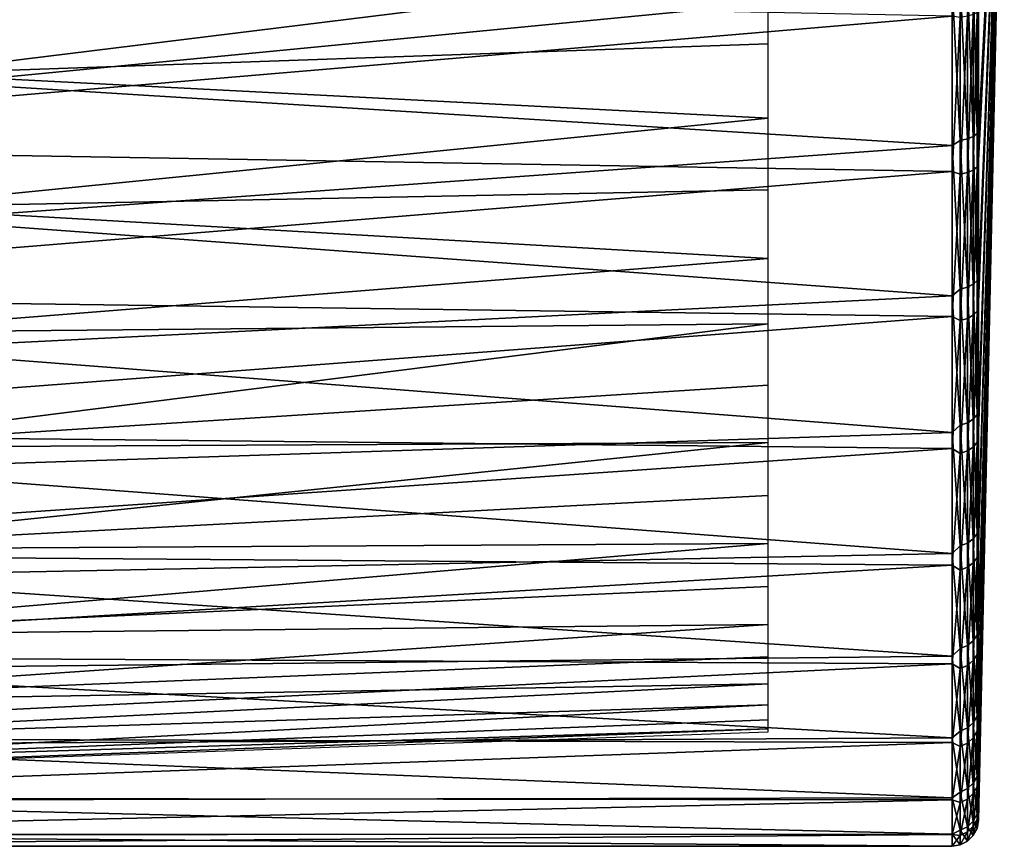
# Model space of a CAD drawing. Header units: millimetres. Extents: x -223 to 138, y -45 to 391.
# Tile 145 of 159: x 119 to 138, y -23 to -7. Entities that reach past the tile are written whole.
import ezdxf

# ---------------------------------------------------------------- set-up
doc = ezdxf.new("R2010")
doc.units = ezdxf.units.MM
doc.header["$LTSCALE"] = 81.481481
for name, color, linetype in [('65', 7, 'CONTINUOUS'), ('66', 7, 'CONTINUOUS'), ('69', 7, 'CONTINUOUS'), ('70', 7, 'CONTINUOUS'), ('71', 7, 'CONTINUOUS'), ('90', 7, 'CONTINUOUS')]:
    doc.layers.add(name, color=color, linetype=linetype)

msp = doc.modelspace()

# ---------------------------------------------------------------- linework, layer by layer
at = {"layer": '65', "color": 7, "linetype": 'CONTINUOUS', "true_color": 0xaaaaaa}
for points in [[(108.1, -9.45, 20.694), (137.111, -6.992, 21.649), (108.1, -6.41, 21.828), (108.1, -9.45, 20.694)], [(137.111, -9.941, 20.463), (137.111, -6.992, 21.649), (108.1, -9.45, 20.694), (137.111, -9.941, 20.463)], [(108.1, -12.299, 19.139), (137.111, -9.941, 20.463), (108.1, -9.45, 20.694), (108.1, -12.299, 19.139)], [(137.111, -12.696, 18.878), (137.111, -9.941, 20.463), (108.1, -12.299, 19.139), (137.111, -12.696, 18.878)], [(108.1, -14.898, 17.193), (137.111, -12.696, 18.878), (108.1, -12.299, 19.139), (108.1, -14.898, 17.193)], [(137.111, -15.203, 16.924), (137.111, -12.696, 18.878), (108.1, -14.898, 17.193), (137.111, -15.203, 16.924)], [(108.1, -17.194, 14.898), (137.111, -15.203, 16.924), (108.1, -14.898, 17.193), (108.1, -17.194, 14.898)], [(137.111, -17.413, 14.64), (137.111, -15.203, 16.924), (108.1, -17.194, 14.898), (137.111, -17.413, 14.64)], [(108.1, -19.138, 12.3), (137.111, -17.413, 14.64), (108.1, -17.194, 14.898), (108.1, -19.138, 12.3)], [(137.111, -19.284, 12.071), (137.111, -17.413, 14.64), (108.1, -19.138, 12.3), (137.111, -19.284, 12.071)], [(108.1, -20.694, 9.451), (137.111, -19.284, 12.071), (108.1, -19.138, 12.3), (108.1, -20.694, 9.451)], [(137.111, -20.778, 9.265), (137.111, -19.284, 12.071), (108.1, -20.694, 9.451), (137.111, -20.778, 9.265)], [(108.1, -21.828, 6.409), (137.111, -20.778, 9.265), (108.1, -20.694, 9.451), (108.1, -21.828, 6.409)], [(137.111, -21.866, 6.279), (137.111, -20.778, 9.265), (108.1, -21.828, 6.409), (137.111, -21.866, 6.279)], [(108.1, -22.518, 3.237), (137.111, -21.866, 6.279), (108.1, -21.828, 6.409), (108.1, -22.518, 3.237)], [(137.111, -22.528, 3.171), (137.111, -21.866, 6.279), (108.1, -22.518, 3.237), (137.111, -22.528, 3.171)], [(108.1, -22.75, 0), (137.111, -22.528, 3.171), (108.1, -22.518, 3.237), (108.1, -22.75, 0)], [(137.111, -22.75, 0), (137.111, -22.528, 3.171), (108.1, -22.75, 0), (137.111, -22.75, 0)]]:
    msp.add_3dface(points, dxfattribs=at)
at = {"layer": '66', "color": 7, "linetype": 'CONTINUOUS', "true_color": 0xaaaaaa}
for points in [[(137.611, -22.261, 0), (138.1, 0), (137.611, -22.044, 3.102), (137.611, -22.261, 0)], [(137.611, -22.044, 3.102), (138.1, 0), (137.611, -21.396, 6.144), (137.611, -22.044, 3.102)], [(137.611, -21.396, 6.144), (138.1, 0), (137.611, -20.331, 9.066), (137.611, -21.396, 6.144)], [(137.611, -20.331, 9.066), (138.1, 0), (137.611, -18.869, 11.811), (137.611, -20.331, 9.066)], [(137.611, -18.869, 11.811), (138.1, 0), (137.611, -17.039, 14.326), (137.611, -18.869, 11.811)], [(137.611, -17.039, 14.326), (138.1, 0), (137.611, -14.876, 16.561), (137.611, -17.039, 14.326)], [(137.611, -14.876, 16.561), (138.1, 0), (137.611, -12.423, 18.472), (137.611, -14.876, 16.561)], [(137.611, -12.423, 18.472), (138.1, 0), (137.611, -9.727, 20.023), (137.611, -12.423, 18.472)], [(137.611, -9.727, 20.023), (138.1, 0), (137.611, -6.842, 21.184), (137.611, -9.727, 20.023)]]:
    msp.add_3dface(points, dxfattribs=at)
at = {"layer": '69', "color": 7, "linetype": 'CONTINUOUS', "true_color": 0xaaaaaa}
for points in [[(117.984, -8.262, -21.197), (118.386, -5.563, -22.059), (137.111, -6.409, -21.828), (117.984, -8.262, -21.197)], [(137.111, -9.451, -20.694), (117.984, -8.262, -21.197), (137.111, -6.409, -21.828), (137.111, -9.451, -20.694)], [(117.421, -10.86, -19.99), (117.984, -8.262, -21.197), (137.111, -9.451, -20.694), (117.421, -10.86, -19.99)], [(137.111, -12.3, -19.139), (117.421, -10.86, -19.99), (137.111, -9.451, -20.694), (137.111, -12.3, -19.139)], [(116.7, -13.318, -18.444), (117.421, -10.86, -19.99), (137.111, -12.3, -19.139), (116.7, -13.318, -18.444)], [(137.111, -14.898, -17.193), (116.7, -13.318, -18.444), (137.111, -12.3, -19.139), (137.111, -14.898, -17.193)], [(115.825, -15.593, -16.566), (116.7, -13.318, -18.444), (137.111, -14.898, -17.193), (115.825, -15.593, -16.566)], [(137.111, -17.193, -14.898), (115.825, -15.593, -16.566), (137.111, -14.898, -17.193), (137.111, -17.193, -14.898)], [(114.802, -17.635, -14.373), (115.825, -15.593, -16.566), (137.111, -17.193, -14.898), (114.802, -17.635, -14.373)], [(137.111, -19.139, -12.3), (114.802, -17.635, -14.373), (137.111, -17.193, -14.898), (137.111, -19.139, -12.3)], [(113.645, -19.395, -11.892), (114.802, -17.635, -14.373), (137.111, -19.139, -12.3), (113.645, -19.395, -11.892)], [(137.111, -20.694, -9.451), (113.645, -19.395, -11.892), (137.111, -19.139, -12.3), (137.111, -20.694, -9.451)], [(112.371, -20.824, -9.16), (113.645, -19.395, -11.892), (137.111, -20.694, -9.451), (112.371, -20.824, -9.16)], [(137.111, -21.828, -6.409), (112.371, -20.824, -9.16), (137.111, -20.694, -9.451), (137.111, -21.828, -6.409)], [(111.004, -21.88, -6.227), (112.371, -20.824, -9.16), (137.111, -21.828, -6.409), (111.004, -21.88, -6.227)], [(109.57, -22.53, -3.153), (111.004, -21.88, -6.227), (137.111, -22.518, -3.238), (109.57, -22.53, -3.153)], [(137.111, -22.518, -3.238), (111.004, -21.88, -6.227), (137.111, -21.828, -6.409), (137.111, -22.518, -3.238)], [(137.111, -22.75, 0), (108.1, -22.75, 0), (109.57, -22.53, -3.153), (137.111, -22.75, 0)], [(137.111, -22.75, 0), (109.57, -22.53, -3.153), (137.111, -22.518, -3.238), (137.111, -22.75, 0)]]:
    msp.add_3dface(points, dxfattribs=at)
at = {"layer": '70', "color": 7, "linetype": 'CONTINUOUS', "true_color": 0xaaaaaa}
for points in [[(138.1, 0), (137.611, -22.261, 0), (137.611, -22.034, -3.168), (138.1, 0)], [(137.611, -6.272, -21.359), (138.1, 0), (137.611, -9.247, -20.249), (137.611, -6.272, -21.359)], [(137.611, -9.247, -20.249), (138.1, 0), (137.611, -12.035, -18.727), (137.611, -9.247, -20.249)], [(137.611, -12.035, -18.727), (138.1, 0), (137.611, -14.578, -16.824), (137.611, -12.035, -18.727)], [(137.611, -14.578, -16.824), (138.1, 0), (137.611, -16.824, -14.578), (137.611, -14.578, -16.824)], [(137.611, -16.824, -14.578), (138.1, 0), (137.611, -18.727, -12.035), (137.611, -16.824, -14.578)], [(137.611, -18.727, -12.035), (138.1, 0), (137.611, -20.249, -9.248), (137.611, -18.727, -12.035)], [(137.611, -20.249, -9.248), (138.1, 0), (137.611, -21.359, -6.272), (137.611, -20.249, -9.248)], [(137.611, -21.359, -6.272), (138.1, 0), (137.611, -22.034, -3.168), (137.611, -21.359, -6.272)]]:
    msp.add_3dface(points, dxfattribs=at)
at = {"layer": '71', "color": 7, "linetype": 'CONTINUOUS', "true_color": 0xaaaaaa}
for points in [[(117.214, -8.088, -19.544), (133.617, -6.066, -19.664), (117.623, -5.45, -20.423), (117.214, -8.088, -19.544)], [(133.617, -7.518, -19.156), (133.617, -6.066, -19.664), (117.214, -8.088, -19.544), (133.617, -7.518, -19.156)], [(133.617, -8.929, -18.541), (133.617, -7.518, -19.156), (117.214, -8.088, -19.544), (133.617, -8.929, -18.541)], [(116.641, -10.62, -18.316), (133.617, -8.929, -18.541), (117.214, -8.088, -19.544), (116.641, -10.62, -18.316)], [(133.617, -10.289, -17.822), (133.617, -8.929, -18.541), (116.641, -10.62, -18.316), (133.617, -10.289, -17.822)], [(133.617, -11.592, -17.003), (133.617, -10.289, -17.822), (116.641, -10.62, -18.316), (133.617, -11.592, -17.003)], [(115.907, -13, -16.742), (133.617, -11.592, -17.003), (116.641, -10.62, -18.316), (115.907, -13, -16.742)], [(133.617, -12.831, -16.089), (133.617, -11.592, -17.003), (115.907, -13, -16.742), (133.617, -12.831, -16.089)], [(133.617, -13.997, -15.085), (133.617, -12.831, -16.089), (115.017, -15.184, -14.834), (133.617, -13.997, -15.085)], [(115.017, -15.184, -14.834), (133.617, -12.831, -16.089), (115.907, -13, -16.742), (115.017, -15.184, -14.834)], [(133.617, -15.085, -13.997), (133.617, -13.997, -15.085), (115.017, -15.184, -14.834), (133.617, -15.085, -13.997)], [(133.617, -16.089, -12.831), (133.617, -15.085, -13.997), (113.981, -17.12, -12.612), (133.617, -16.089, -12.831)], [(113.981, -17.12, -12.612), (133.617, -15.085, -13.997), (115.017, -15.184, -14.834), (113.981, -17.12, -12.612)], [(133.617, -17.003, -11.592), (133.617, -16.089, -12.831), (113.981, -17.12, -12.612), (133.617, -17.003, -11.592)], [(133.617, -17.822, -10.289), (133.617, -17.003, -11.592), (112.812, -18.756, -10.105), (133.617, -17.822, -10.289)], [(112.812, -18.756, -10.105), (133.617, -17.003, -11.592), (113.981, -17.12, -12.612), (112.812, -18.756, -10.105)], [(133.617, -18.541, -8.929), (133.617, -17.822, -10.289), (112.812, -18.756, -10.105), (133.617, -18.541, -8.929)], [(133.617, -18.541, -8.929), (111.529, -20.044, -7.354), (133.617, -19.156, -7.518), (133.617, -18.541, -8.929)], [(111.529, -20.044, -7.354), (133.617, -18.541, -8.929), (112.812, -18.756, -10.105), (111.529, -20.044, -7.354)], [(133.617, -19.156, -7.518), (111.529, -20.044, -7.354), (133.617, -19.664, -6.066), (133.617, -19.156, -7.518)], [(111.529, -20.044, -7.354), (111.529, -20.766, -4.959), (133.617, -19.664, -6.066), (111.529, -20.044, -7.354)], [(133.617, -19.664, -6.066), (111.529, -20.766, -4.959), (133.617, -20.063, -4.579), (133.617, -19.664, -6.066)], [(111.529, -20.766, -4.959), (111.529, -21.204, -2.497), (133.617, -20.063, -4.579), (111.529, -20.766, -4.959)], [(133.617, -20.063, -4.579), (111.529, -21.204, -2.497), (133.617, -20.349, -3.067), (133.617, -20.063, -4.579)], [(133.617, -20.349, -3.067), (111.529, -21.204, -2.497), (133.617, -20.521, -1.538), (133.617, -20.349, -3.067)], [(111.529, -21.204, -2.497), (111.529, -21.35, 0), (133.617, -20.521, -1.538), (111.529, -21.204, -2.497)], [(133.617, -20.521, -1.538), (111.529, -21.35, 0), (133.617, -20.579, 0), (133.617, -20.521, -1.538)]]:
    msp.add_3dface(points, dxfattribs=at)
at = {"layer": '90', "color": 7, "linetype": 'CONTINUOUS', "true_color": 0xaaaaaa}
for points in [[(137.263, -9.353, -20.713), (137.111, -6.409, -21.828), (137.263, -6.341, -21.824), (137.263, -9.353, -20.713)], [(137.401, -9.324, -20.65), (137.263, -6.341, -21.824), (137.401, -6.322, -21.757), (137.401, -9.324, -20.65)], [(137.263, -9.353, -20.713), (137.263, -6.341, -21.824), (137.401, -9.324, -20.65), (137.263, -9.353, -20.713)], [(137.511, -9.28, -20.551), (137.401, -6.322, -21.757), (137.511, -6.292, -21.654), (137.511, -9.28, -20.551)], [(137.401, -9.324, -20.65), (137.401, -6.322, -21.757), (137.511, -9.28, -20.551), (137.401, -9.324, -20.65)], [(137.584, -9.224, -20.427), (137.511, -6.292, -21.654), (137.584, -6.253, -21.523), (137.584, -9.224, -20.427)], [(137.511, -9.28, -20.551), (137.511, -6.292, -21.654), (137.584, -9.224, -20.427), (137.511, -9.28, -20.551)], [(137.611, -6.272, -21.359), (137.584, -9.224, -20.427), (137.584, -6.253, -21.523), (137.611, -6.272, -21.359)], [(137.611, -6.272, -21.359), (137.611, -9.247, -20.249), (137.584, -9.224, -20.427), (137.611, -6.272, -21.359)], [(137.111, -9.451, -20.694), (137.111, -6.409, -21.828), (137.263, -9.353, -20.713), (137.111, -9.451, -20.694)], [(137.611, -9.727, 20.023), (137.611, -6.842, 21.184), (137.584, -6.922, 21.317), (137.611, -9.727, 20.023)], [(137.111, -6.992, 21.649), (137.111, -9.941, 20.463), (137.263, -7.018, 21.615), (137.111, -6.992, 21.649)], [(137.263, -7.018, 21.615), (137.111, -9.941, 20.463), (137.263, -9.994, 20.411), (137.263, -7.018, 21.615)], [(137.263, -7.018, 21.615), (137.263, -9.994, 20.411), (137.401, -6.997, 21.55), (137.263, -7.018, 21.615)], [(137.401, -6.997, 21.55), (137.263, -9.994, 20.411), (137.401, -9.964, 20.349), (137.401, -6.997, 21.55)], [(137.401, -6.997, 21.55), (137.401, -9.964, 20.349), (137.511, -6.964, 21.447), (137.401, -6.997, 21.55)], [(137.511, -6.964, 21.447), (137.401, -9.964, 20.349), (137.511, -9.916, 20.252), (137.511, -6.964, 21.447)], [(137.511, -6.964, 21.447), (137.511, -9.916, 20.252), (137.584, -6.922, 21.317), (137.511, -6.964, 21.447)], [(137.584, -6.922, 21.317), (137.511, -9.916, 20.252), (137.584, -9.856, 20.129), (137.584, -6.922, 21.317)], [(137.611, -9.727, 20.023), (137.584, -6.922, 21.317), (137.584, -9.856, 20.129), (137.611, -9.727, 20.023)], [(137.401, -12.141, -19.13), (137.263, -9.353, -20.713), (137.401, -9.324, -20.65), (137.401, -12.141, -19.13)], [(137.511, -12.083, -19.039), (137.401, -9.324, -20.65), (137.511, -9.28, -20.551), (137.511, -12.083, -19.039)], [(137.401, -12.141, -19.13), (137.401, -9.324, -20.65), (137.511, -12.083, -19.039), (137.401, -12.141, -19.13)], [(137.584, -12.01, -18.923), (137.511, -9.28, -20.551), (137.584, -9.224, -20.427), (137.584, -12.01, -18.923)], [(137.511, -12.083, -19.039), (137.511, -9.28, -20.551), (137.584, -12.01, -18.923), (137.511, -12.083, -19.039)], [(137.611, -9.247, -20.249), (137.584, -12.01, -18.923), (137.584, -9.224, -20.427), (137.611, -9.247, -20.249)], [(137.611, -9.247, -20.249), (137.611, -12.035, -18.727), (137.584, -12.01, -18.923), (137.611, -9.247, -20.249)], [(137.263, -12.178, -19.188), (137.111, -9.451, -20.694), (137.263, -9.353, -20.713), (137.263, -12.178, -19.188)], [(137.111, -12.3, -19.139), (137.111, -9.451, -20.694), (137.263, -12.178, -19.188), (137.111, -12.3, -19.139)], [(137.263, -12.178, -19.188), (137.263, -9.353, -20.713), (137.401, -12.141, -19.13), (137.263, -12.178, -19.188)], [(137.511, -9.916, 20.252), (137.511, -12.671, 18.652), (137.584, -9.856, 20.129), (137.511, -9.916, 20.252)], [(137.584, -9.856, 20.129), (137.511, -12.671, 18.652), (137.584, -12.594, 18.54), (137.584, -9.856, 20.129)], [(137.611, -12.423, 18.472), (137.611, -9.727, 20.023), (137.584, -9.856, 20.129), (137.611, -12.423, 18.472)], [(137.611, -12.423, 18.472), (137.584, -9.856, 20.129), (137.584, -12.594, 18.54), (137.611, -12.423, 18.472)], [(137.111, -9.941, 20.463), (137.111, -12.696, 18.878), (137.263, -9.994, 20.411), (137.111, -9.941, 20.463)], [(137.263, -9.994, 20.411), (137.111, -12.696, 18.878), (137.263, -12.771, 18.799), (137.263, -9.994, 20.411)], [(137.263, -9.994, 20.411), (137.263, -12.771, 18.799), (137.401, -9.964, 20.349), (137.263, -9.994, 20.411)], [(137.401, -9.964, 20.349), (137.263, -12.771, 18.799), (137.401, -12.732, 18.742), (137.401, -9.964, 20.349)], [(137.401, -9.964, 20.349), (137.401, -12.732, 18.742), (137.511, -9.916, 20.252), (137.401, -9.964, 20.349)], [(137.511, -9.916, 20.252), (137.401, -12.732, 18.742), (137.511, -12.671, 18.652), (137.511, -9.916, 20.252)], [(137.401, -14.716, -17.228), (137.263, -12.178, -19.188), (137.401, -12.141, -19.13), (137.401, -14.716, -17.228)], [(137.511, -14.645, -17.146), (137.401, -12.141, -19.13), (137.511, -12.083, -19.039), (137.511, -14.645, -17.146)], [(137.401, -14.716, -17.228), (137.401, -12.141, -19.13), (137.511, -14.645, -17.146), (137.401, -14.716, -17.228)], [(137.584, -14.557, -17.042), (137.511, -12.083, -19.039), (137.584, -12.01, -18.923), (137.584, -14.557, -17.042)], [(137.511, -14.645, -17.146), (137.511, -12.083, -19.039), (137.584, -14.557, -17.042), (137.511, -14.645, -17.146)], [(137.611, -12.035, -18.727), (137.584, -14.557, -17.042), (137.584, -12.01, -18.923), (137.611, -12.035, -18.727)], [(137.611, -12.035, -18.727), (137.611, -14.578, -16.824), (137.584, -14.557, -17.042), (137.611, -12.035, -18.727)], [(137.263, -14.76, -17.28), (137.111, -12.3, -19.139), (137.263, -12.178, -19.188), (137.263, -14.76, -17.28)], [(137.111, -14.898, -17.193), (137.111, -12.3, -19.139), (137.263, -14.76, -17.28), (137.111, -14.898, -17.193)], [(137.263, -14.76, -17.28), (137.263, -12.178, -19.188), (137.401, -14.716, -17.228), (137.263, -14.76, -17.28)], [(137.611, -14.876, 16.561), (137.611, -12.423, 18.472), (137.584, -12.594, 18.54), (137.611, -14.876, 16.561)], [(137.111, -12.696, 18.878), (137.111, -15.203, 16.924), (137.263, -12.771, 18.799), (137.111, -12.696, 18.878)], [(137.401, -12.732, 18.742), (137.401, -15.246, 16.761), (137.511, -12.671, 18.652), (137.401, -12.732, 18.742)], [(137.511, -12.671, 18.652), (137.401, -15.246, 16.761), (137.511, -15.173, 16.681), (137.511, -12.671, 18.652)], [(137.511, -12.671, 18.652), (137.511, -15.173, 16.681), (137.584, -12.594, 18.54), (137.511, -12.671, 18.652)], [(137.584, -12.594, 18.54), (137.511, -15.173, 16.681), (137.584, -15.081, 16.58), (137.584, -12.594, 18.54)], [(137.611, -14.876, 16.561), (137.584, -12.594, 18.54), (137.584, -15.081, 16.58), (137.611, -14.876, 16.561)], [(137.263, -12.771, 18.799), (137.111, -15.203, 16.924), (137.263, -15.292, 16.812), (137.263, -12.771, 18.799)], [(137.263, -12.771, 18.799), (137.263, -15.292, 16.812), (137.401, -12.732, 18.742), (137.263, -12.771, 18.799)], [(137.401, -12.732, 18.742), (137.263, -15.292, 16.812), (137.401, -15.246, 16.761), (137.401, -12.732, 18.742)], [(137.584, -16.813, -14.821), (137.511, -14.645, -17.146), (137.584, -14.557, -17.042), (137.584, -16.813, -14.821)], [(137.611, -14.578, -16.824), (137.584, -16.813, -14.821), (137.584, -14.557, -17.042), (137.611, -14.578, -16.824)], [(137.611, -14.578, -16.824), (137.611, -16.824, -14.578), (137.584, -16.813, -14.821), (137.611, -14.578, -16.824)], [(137.263, -17.048, -15.028), (137.111, -14.898, -17.193), (137.263, -14.76, -17.28), (137.263, -17.048, -15.028)], [(137.401, -16.996, -14.982), (137.263, -14.76, -17.28), (137.401, -14.716, -17.228), (137.401, -16.996, -14.982)], [(137.263, -17.048, -15.028), (137.263, -14.76, -17.28), (137.401, -16.996, -14.982), (137.263, -17.048, -15.028)], [(137.511, -16.915, -14.911), (137.401, -14.716, -17.228), (137.511, -14.645, -17.146), (137.511, -16.915, -14.911)], [(137.401, -16.996, -14.982), (137.401, -14.716, -17.228), (137.511, -16.915, -14.911), (137.401, -16.996, -14.982)], [(137.511, -16.915, -14.911), (137.511, -14.645, -17.146), (137.584, -16.813, -14.821), (137.511, -16.915, -14.911)], [(137.111, -17.193, -14.898), (137.111, -14.898, -17.193), (137.263, -17.048, -15.028), (137.111, -17.193, -14.898)], [(137.611, -17.039, 14.326), (137.611, -14.876, 16.561), (137.584, -15.081, 16.58), (137.611, -17.039, 14.326)], [(137.511, -15.173, 16.681), (137.511, -17.372, 14.376), (137.584, -15.081, 16.58), (137.511, -15.173, 16.681)], [(137.584, -15.081, 16.58), (137.511, -17.372, 14.376), (137.584, -17.267, 14.289), (137.584, -15.081, 16.58)], [(137.611, -17.039, 14.326), (137.584, -15.081, 16.58), (137.584, -17.267, 14.289), (137.611, -17.039, 14.326)], [(137.111, -15.203, 16.924), (137.111, -17.413, 14.64), (137.263, -15.292, 16.812), (137.111, -15.203, 16.924)], [(137.263, -15.292, 16.812), (137.111, -17.413, 14.64), (137.263, -17.509, 14.489), (137.263, -15.292, 16.812)], [(137.263, -15.292, 16.812), (137.263, -17.509, 14.489), (137.401, -15.246, 16.761), (137.263, -15.292, 16.812)], [(137.401, -15.246, 16.761), (137.263, -17.509, 14.489), (137.401, -17.455, 14.445), (137.401, -15.246, 16.761)], [(137.401, -15.246, 16.761), (137.401, -17.455, 14.445), (137.511, -15.173, 16.681), (137.401, -15.246, 16.761)], [(137.511, -15.173, 16.681), (137.401, -17.455, 14.445), (137.511, -17.372, 14.376), (137.511, -15.173, 16.681)], [(137.584, -18.734, -12.304), (137.511, -16.915, -14.911), (137.584, -16.813, -14.821), (137.584, -18.734, -12.304)], [(137.611, -16.824, -14.578), (137.584, -18.734, -12.304), (137.584, -16.813, -14.821), (137.611, -16.824, -14.578)], [(137.611, -16.824, -14.578), (137.611, -18.727, -12.035), (137.584, -18.734, -12.304), (137.611, -16.824, -14.578)], [(137.401, -18.938, -12.438), (137.263, -17.048, -15.028), (137.401, -16.996, -14.982), (137.401, -18.938, -12.438)], [(137.511, -18.848, -12.379), (137.401, -16.996, -14.982), (137.511, -16.915, -14.911), (137.511, -18.848, -12.379)], [(137.401, -18.938, -12.438), (137.401, -16.996, -14.982), (137.511, -18.848, -12.379), (137.401, -18.938, -12.438)], [(137.511, -18.848, -12.379), (137.511, -16.915, -14.911), (137.584, -18.734, -12.304), (137.511, -18.848, -12.379)], [(137.263, -18.996, -12.476), (137.111, -17.193, -14.898), (137.263, -17.048, -15.028), (137.263, -18.996, -12.476)], [(137.111, -19.139, -12.3), (137.111, -17.193, -14.898), (137.263, -18.996, -12.476), (137.111, -19.139, -12.3)], [(137.263, -18.996, -12.476), (137.263, -17.048, -15.028), (137.401, -18.938, -12.438), (137.263, -18.996, -12.476)], [(137.611, -18.869, 11.811), (137.611, -17.039, 14.326), (137.584, -17.267, 14.289), (137.611, -18.869, 11.811)], [(137.401, -17.455, 14.445), (137.401, -19.317, 11.841), (137.511, -17.372, 14.376), (137.401, -17.455, 14.445)], [(137.511, -17.372, 14.376), (137.401, -19.317, 11.841), (137.511, -19.225, 11.785), (137.511, -17.372, 14.376)], [(137.511, -17.372, 14.376), (137.511, -19.225, 11.785), (137.584, -17.267, 14.289), (137.511, -17.372, 14.376)], [(137.584, -17.267, 14.289), (137.511, -19.225, 11.785), (137.584, -19.108, 11.714), (137.584, -17.267, 14.289)], [(137.611, -18.869, 11.811), (137.584, -17.267, 14.289), (137.584, -19.108, 11.714), (137.611, -18.869, 11.811)], [(137.111, -17.413, 14.64), (137.111, -19.284, 12.071), (137.263, -17.509, 14.489), (137.111, -17.413, 14.64)], [(137.263, -17.509, 14.489), (137.111, -19.284, 12.071), (137.263, -19.376, 11.877), (137.263, -17.509, 14.489)], [(137.263, -17.509, 14.489), (137.263, -19.376, 11.877), (137.401, -17.455, 14.445), (137.263, -17.509, 14.489)], [(137.401, -17.455, 14.445), (137.263, -19.376, 11.877), (137.401, -19.317, 11.841), (137.401, -17.455, 14.445)], [(137.511, -20.404, -9.599), (137.401, -18.938, -12.438), (137.511, -18.848, -12.379), (137.511, -20.404, -9.599)], [(137.584, -20.281, -9.541), (137.511, -18.848, -12.379), (137.584, -18.734, -12.304), (137.584, -20.281, -9.541)], [(137.511, -20.404, -9.599), (137.511, -18.848, -12.379), (137.584, -20.281, -9.541), (137.511, -20.404, -9.599)], [(137.611, -18.727, -12.035), (137.611, -20.249, -9.248), (137.584, -20.281, -9.541), (137.611, -18.727, -12.035)], [(137.611, -18.727, -12.035), (137.584, -20.281, -9.541), (137.584, -18.734, -12.304), (137.611, -18.727, -12.035)], [(137.611, -20.331, 9.066), (137.611, -18.869, 11.811), (137.584, -19.108, 11.714), (137.611, -20.331, 9.066)], [(137.263, -20.564, -9.675), (137.111, -19.139, -12.3), (137.263, -18.996, -12.476), (137.263, -20.564, -9.675)], [(137.401, -20.502, -9.645), (137.263, -18.996, -12.476), (137.401, -18.938, -12.438), (137.401, -20.502, -9.645)], [(137.263, -20.564, -9.675), (137.263, -18.996, -12.476), (137.401, -20.502, -9.645), (137.263, -20.564, -9.675)], [(137.401, -20.502, -9.645), (137.401, -18.938, -12.438), (137.511, -20.404, -9.599), (137.401, -20.502, -9.645)], [(137.111, -20.694, -9.451), (137.111, -19.139, -12.3), (137.263, -20.564, -9.675), (137.111, -20.694, -9.451)], [(137.401, -19.317, 11.841), (137.401, -20.793, 9.001), (137.511, -19.225, 11.785), (137.401, -19.317, 11.841)], [(137.511, -19.225, 11.785), (137.401, -20.793, 9.001), (137.511, -20.693, 8.958), (137.511, -19.225, 11.785)], [(137.511, -19.225, 11.785), (137.511, -20.693, 8.958), (137.584, -19.108, 11.714), (137.511, -19.225, 11.785)], [(137.584, -19.108, 11.714), (137.511, -20.693, 8.958), (137.584, -20.568, 8.904), (137.584, -19.108, 11.714)], [(137.611, -20.331, 9.066), (137.584, -19.108, 11.714), (137.584, -20.568, 8.904), (137.611, -20.331, 9.066)], [(137.111, -19.284, 12.071), (137.111, -20.778, 9.265), (137.263, -19.376, 11.877), (137.111, -19.284, 12.071)], [(137.263, -19.376, 11.877), (137.111, -20.778, 9.265), (137.263, -20.856, 9.029), (137.263, -19.376, 11.877)], [(137.263, -19.376, 11.877), (137.263, -20.856, 9.029), (137.401, -19.317, 11.841), (137.263, -19.376, 11.877)], [(137.401, -19.317, 11.841), (137.263, -20.856, 9.029), (137.401, -20.793, 9.001), (137.401, -19.317, 11.841)], [(137.584, -21.423, -6.588), (137.511, -20.404, -9.599), (137.584, -20.281, -9.541), (137.584, -21.423, -6.588)], [(137.611, -20.249, -9.248), (137.611, -21.359, -6.272), (137.584, -21.423, -6.588), (137.611, -20.249, -9.248)], [(137.611, -20.249, -9.248), (137.584, -21.423, -6.588), (137.584, -20.281, -9.541), (137.611, -20.249, -9.248)], [(137.611, -21.396, 6.144), (137.611, -20.331, 9.066), (137.584, -20.568, 8.904), (137.611, -21.396, 6.144)], [(137.263, -21.722, -6.68), (137.111, -20.694, -9.451), (137.263, -20.564, -9.675), (137.263, -21.722, -6.68)], [(137.401, -21.656, -6.66), (137.263, -20.564, -9.675), (137.401, -20.502, -9.645), (137.401, -21.656, -6.66)], [(137.263, -21.722, -6.68), (137.263, -20.564, -9.675), (137.401, -21.656, -6.66), (137.263, -21.722, -6.68)], [(137.511, -21.553, -6.628), (137.401, -20.502, -9.645), (137.511, -20.404, -9.599), (137.511, -21.553, -6.628)], [(137.401, -21.656, -6.66), (137.401, -20.502, -9.645), (137.511, -21.553, -6.628), (137.401, -21.656, -6.66)], [(137.511, -21.553, -6.628), (137.511, -20.404, -9.599), (137.584, -21.423, -6.588), (137.511, -21.553, -6.628)], [(137.511, -20.693, 8.958), (137.511, -21.749, 5.953), (137.584, -20.568, 8.904), (137.511, -20.693, 8.958)], [(137.584, -20.568, 8.904), (137.511, -21.749, 5.953), (137.584, -21.618, 5.917), (137.584, -20.568, 8.904)], [(137.611, -21.396, 6.144), (137.584, -20.568, 8.904), (137.584, -21.618, 5.917), (137.611, -21.396, 6.144)], [(137.111, -21.828, -6.409), (137.111, -20.694, -9.451), (137.263, -21.722, -6.68), (137.111, -21.828, -6.409)], [(137.401, -20.793, 9.001), (137.401, -21.853, 5.982), (137.511, -20.693, 8.958), (137.401, -20.793, 9.001)], [(137.511, -20.693, 8.958), (137.401, -21.853, 5.982), (137.511, -21.749, 5.953), (137.511, -20.693, 8.958)], [(137.111, -20.778, 9.265), (137.111, -21.866, 6.279), (137.263, -20.856, 9.029), (137.111, -20.778, 9.265)], [(137.263, -20.856, 9.029), (137.111, -21.866, 6.279), (137.263, -21.92, 6), (137.263, -20.856, 9.029)], [(137.263, -20.856, 9.029), (137.263, -21.92, 6), (137.401, -20.793, 9.001), (137.263, -20.856, 9.029)], [(137.401, -20.793, 9.001), (137.263, -21.92, 6), (137.401, -21.853, 5.982), (137.401, -20.793, 9.001)], [(137.584, -22.137, -3.504), (137.511, -21.553, -6.628), (137.584, -21.423, -6.588), (137.584, -22.137, -3.504)], [(137.611, -21.359, -6.272), (137.611, -22.034, -3.168), (137.584, -22.137, -3.504), (137.611, -21.359, -6.272)], [(137.611, -21.359, -6.272), (137.584, -22.137, -3.504), (137.584, -21.423, -6.588), (137.611, -21.359, -6.272)], [(137.611, -22.044, 3.102), (137.611, -21.396, 6.144), (137.584, -21.618, 5.917), (137.611, -22.044, 3.102)], [(137.401, -22.379, -3.542), (137.263, -21.722, -6.68), (137.401, -21.656, -6.66), (137.401, -22.379, -3.542)], [(137.511, -22.272, -3.525), (137.401, -21.656, -6.66), (137.511, -21.553, -6.628), (137.511, -22.272, -3.525)], [(137.401, -22.379, -3.542), (137.401, -21.656, -6.66), (137.511, -22.272, -3.525), (137.401, -22.379, -3.542)], [(137.511, -22.272, -3.525), (137.511, -21.553, -6.628), (137.584, -22.137, -3.504), (137.511, -22.272, -3.525)], [(137.511, -21.749, 5.953), (137.511, -22.371, 2.829), (137.584, -21.618, 5.917), (137.511, -21.749, 5.953)], [(137.584, -21.618, 5.917), (137.511, -22.371, 2.829), (137.584, -22.236, 2.812), (137.584, -21.618, 5.917)], [(137.611, -22.044, 3.102), (137.584, -21.618, 5.917), (137.584, -22.236, 2.812), (137.611, -22.044, 3.102)], [(137.263, -22.447, -3.553), (137.111, -21.828, -6.409), (137.263, -21.722, -6.68), (137.263, -22.447, -3.553)], [(137.111, -22.518, -3.238), (137.111, -21.828, -6.409), (137.263, -22.447, -3.553), (137.111, -22.518, -3.238)], [(137.111, -21.866, 6.279), (137.111, -22.528, 3.171), (137.263, -21.92, 6), (137.111, -21.866, 6.279)], [(137.263, -22.447, -3.553), (137.263, -21.722, -6.68), (137.401, -22.379, -3.542), (137.263, -22.447, -3.553)], [(137.263, -21.92, 6), (137.263, -22.547, 2.851), (137.401, -21.853, 5.982), (137.263, -21.92, 6)], [(137.401, -21.853, 5.982), (137.263, -22.547, 2.851), (137.401, -22.478, 2.842), (137.401, -21.853, 5.982)], [(137.401, -21.853, 5.982), (137.401, -22.478, 2.842), (137.511, -21.749, 5.953), (137.401, -21.853, 5.982)], [(137.511, -21.749, 5.953), (137.401, -22.478, 2.842), (137.511, -22.371, 2.829), (137.511, -21.749, 5.953)], [(137.263, -21.92, 6), (137.111, -22.528, 3.171), (137.263, -22.547, 2.851), (137.263, -21.92, 6)], [(137.611, -22.034, -3.168), (137.611, -22.261, 0), (137.584, -22.41, -0.35), (137.611, -22.034, -3.168)], [(137.611, -22.034, -3.168), (137.584, -22.41, -0.35), (137.584, -22.137, -3.504), (137.611, -22.034, -3.168)], [(137.611, -22.261, 0), (137.611, -22.044, 3.102), (137.584, -22.236, 2.812), (137.611, -22.261, 0)], [(137.584, -22.41, -0.35), (137.511, -22.272, -3.525), (137.584, -22.137, -3.504), (137.584, -22.41, -0.35)], [(137.511, -22.371, 2.829), (137.511, -22.547, -0.352), (137.584, -22.236, 2.812), (137.511, -22.371, 2.829)], [(137.584, -22.236, 2.812), (137.511, -22.547, -0.352), (137.584, -22.41, -0.35), (137.584, -22.236, 2.812)], [(137.611, -22.261, 0), (137.584, -22.236, 2.812), (137.584, -22.41, -0.35), (137.611, -22.261, 0)], [(137.401, -22.655, -0.353), (137.263, -22.447, -3.553), (137.401, -22.379, -3.542), (137.401, -22.655, -0.353)], [(137.511, -22.547, -0.352), (137.401, -22.379, -3.542), (137.511, -22.272, -3.525), (137.511, -22.547, -0.352)], [(137.401, -22.478, 2.842), (137.401, -22.655, -0.353), (137.511, -22.371, 2.829), (137.401, -22.478, 2.842)], [(137.511, -22.371, 2.829), (137.401, -22.655, -0.353), (137.511, -22.547, -0.352), (137.511, -22.371, 2.829)], [(137.401, -22.655, -0.353), (137.401, -22.379, -3.542), (137.511, -22.547, -0.352), (137.401, -22.655, -0.353)], [(137.511, -22.547, -0.352), (137.511, -22.272, -3.525), (137.584, -22.41, -0.35), (137.511, -22.547, -0.352)], [(137.263, -22.724, -0.354), (137.111, -22.518, -3.238), (137.263, -22.447, -3.553), (137.263, -22.724, -0.354)], [(137.111, -22.75, 0), (137.111, -22.518, -3.238), (137.263, -22.724, -0.354), (137.111, -22.75, 0)], [(137.111, -22.528, 3.171), (137.111, -22.75, 0), (137.263, -22.547, 2.851), (137.111, -22.528, 3.171)], [(137.263, -22.547, 2.851), (137.111, -22.75, 0), (137.263, -22.724, -0.354), (137.263, -22.547, 2.851)], [(137.263, -22.724, -0.354), (137.263, -22.447, -3.553), (137.401, -22.655, -0.353), (137.263, -22.724, -0.354)], [(137.263, -22.547, 2.851), (137.263, -22.724, -0.354), (137.401, -22.478, 2.842), (137.263, -22.547, 2.851)], [(137.401, -22.478, 2.842), (137.263, -22.724, -0.354), (137.401, -22.655, -0.353), (137.401, -22.478, 2.842)]]:
    msp.add_3dface(points, dxfattribs=at)

doc.saveas('drawing.dxf')
